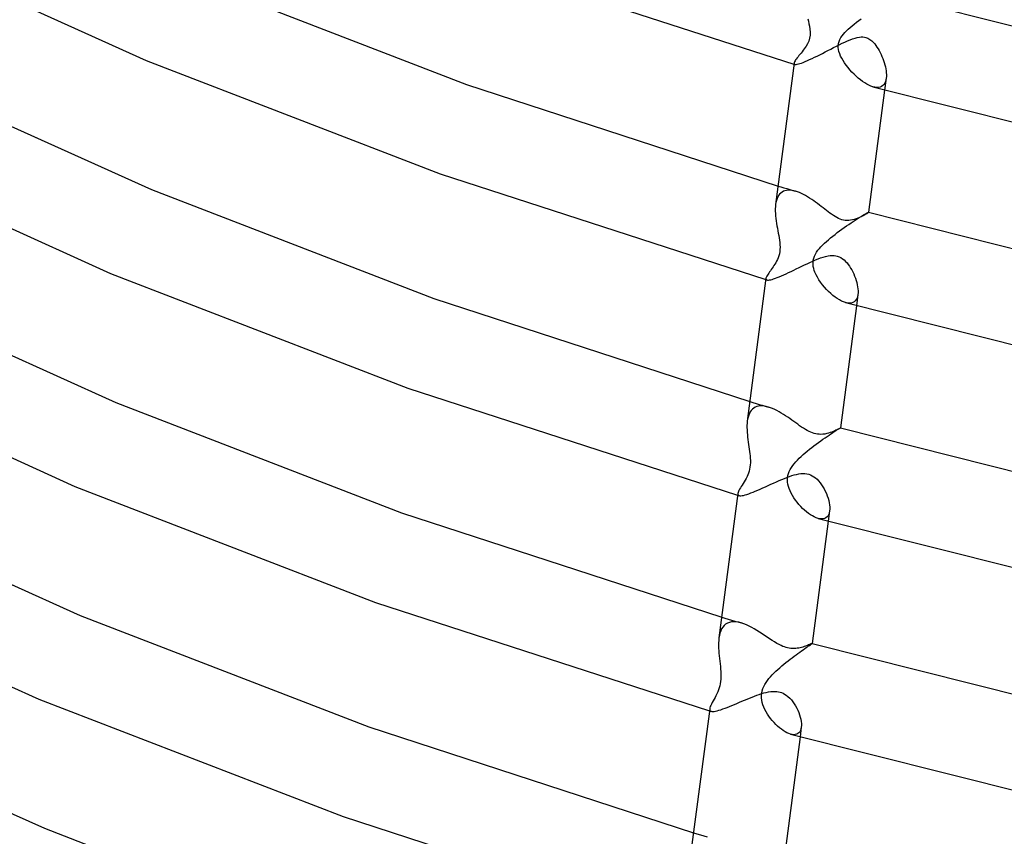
# Model space of a CAD drawing. Header units: millimetres. Extents: x -221 to 221, y -112 to 248.
# Tile 6 of 79: x -133 to -91, y -60 to -25. Entities that reach past the tile are written whole.
import ezdxf

# ---------------------------------------------------------------- set-up
doc = ezdxf.new("R2010")
doc.units = ezdxf.units.MM
doc.layers.add('HIDDEN', color=7, linetype='Continuous')
doc.layers.add('THICK', color=7, linetype='Continuous')

msp = doc.modelspace()

# ---------------------------------------------------------------- linework, layer by layer
at = {"layer": 'HIDDEN'}
for p, q in [((-97.883, -25.81), (-97.765, -25.754)), ((-97.765, -25.754), (-97.651, -25.703)), ((-97.651, -25.703), (-97.54, -25.657)), ((-97.54, -25.657), (-97.433, -25.617)), ((-97.433, -25.617), (-97.331, -25.584)), ((-97.331, -25.584), (-97.234, -25.558)), ((-97.234, -25.558), (-97.144, -25.542)), ((-97.144, -25.542), (-97.064, -25.535)), ((-97.064, -25.535), (-96.992, -25.536)), ((-96.992, -25.536), (-96.928, -25.544)), ((-96.928, -25.544), (-96.867, -25.558)), ((-96.867, -25.558), (-96.776, -25.593)), ((-96.776, -25.593), (-96.69, -25.643)), ((-96.69, -25.643), (-96.611, -25.705)), ((-96.611, -25.705), (-96.542, -25.773)), ((-98.73, -26.24), (-98.612, -26.18)), ((-98.612, -26.18), (-98.492, -26.118)), ((-98.492, -26.118), (-98.371, -26.056)), ((-98.371, -26.056), (-98.249, -25.993)), ((-98.249, -25.993), (-98.126, -25.931)), ((-98.126, -25.931), (-98.004, -25.869)), ((-98.004, -25.869), (-97.883, -25.81)), ((-96.542, -25.773), (-96.484, -25.839)), ((-96.484, -25.839), (-96.435, -25.902)), ((-96.435, -25.902), (-96.388, -25.97)), ((-96.388, -25.97), (-96.342, -26.043)), ((-96.342, -26.043), (-96.297, -26.12)), ((-96.297, -26.12), (-96.254, -26.2)), ((-99.55, -26.626), (-99.466, -26.592)), ((-99.466, -26.592), (-99.375, -26.553)), ((-99.375, -26.553), (-99.278, -26.509)), ((-99.278, -26.509), (-99.176, -26.461)), ((-99.176, -26.461), (-99.07, -26.41)), ((-99.07, -26.41), (-98.96, -26.356)), ((-98.96, -26.356), (-98.846, -26.299)), ((-98.846, -26.299), (-98.73, -26.24)), ((-96.254, -26.2), (-96.213, -26.284)), ((-96.213, -26.284), (-96.175, -26.371)), ((-96.175, -26.371), (-96.139, -26.46)), ((-96.139, -26.46), (-96.106, -26.55)), ((-96.106, -26.55), (-96.076, -26.64)), ((-99.949, -26.7), (-99.942, -26.702)), ((-99.943, -26.657), (-99.944, -26.67)), ((-99.944, -26.67), (-99.942, -26.681)), ((-99.942, -26.681), (-99.938, -26.691)), ((-99.942, -26.702), (-99.936, -26.704)), ((-99.938, -26.691), (-99.932, -26.7)), ((-99.936, -26.704), (-99.929, -26.706)), ((-99.932, -26.7), (-99.922, -26.707)), ((-99.929, -26.706), (-99.923, -26.708)), ((-99.923, -26.708), (-99.916, -26.71)), ((-99.922, -26.707), (-99.91, -26.712)), ((-99.916, -26.71), (-99.909, -26.712)), ((-99.91, -26.712), (-99.884, -26.716)), ((-99.884, -26.716), (-99.85, -26.715)), ((-99.85, -26.715), (-99.807, -26.709)), ((-99.807, -26.709), (-99.756, -26.697)), ((-99.756, -26.697), (-99.696, -26.679)), ((-99.696, -26.679), (-99.627, -26.656)), ((-99.627, -26.656), (-99.55, -26.626)), ((-96.076, -26.64), (-96.051, -26.73)), ((-96.051, -26.73), (-96.029, -26.818)), ((-96.029, -26.818), (-96.012, -26.905)), ((-96.012, -26.905), (-95.999, -26.99)), ((-95.999, -26.99), (-95.99, -27.073)), ((-95.994, -27.306), (-96.061, -27.819)), ((-96.029, -27.453), (-96.058, -27.518)), ((-96.008, -27.382), (-96.029, -27.453)), ((-95.994, -27.304), (-96.008, -27.382)), ((-95.987, -27.231), (-95.994, -27.304)), ((-95.99, -27.073), (-95.986, -27.154)), ((-95.986, -27.154), (-95.987, -27.231)), ((-96.478, -27.697), (-96.565, -27.677)), ((-96.397, -27.705), (-96.478, -27.697)), ((-96.322, -27.701), (-96.397, -27.705)), ((-96.253, -27.686), (-96.322, -27.701)), ((-96.193, -27.659), (-96.253, -27.686)), ((-96.14, -27.621), (-96.193, -27.659)), ((-96.095, -27.574), (-96.14, -27.621)), ((-96.058, -27.518), (-96.095, -27.574)), ((-100.633, -31.933), (-100.508, -31.97)), ((-100.508, -31.97), (-100.382, -32.008)), ((-100.382, -32.008), (-100.257, -32.045)), ((-100.257, -32.045), (-100.131, -32.082)), ((-100.131, -32.082), (-100.006, -32.119)), ((-100.677, -32.475), (-100.702, -32.552)), ((-100.645, -32.404), (-100.677, -32.475)), ((-100.608, -32.339), (-100.645, -32.404)), ((-100.565, -32.283), (-100.608, -32.339)), ((-100.516, -32.233), (-100.565, -32.283)), ((-100.462, -32.192), (-100.516, -32.233)), ((-100.402, -32.159), (-100.462, -32.192)), ((-100.337, -32.135), (-100.402, -32.159)), ((-100.269, -32.119), (-100.337, -32.135)), ((-100.196, -32.112), (-100.269, -32.119)), ((-100.121, -32.112), (-100.196, -32.112)), ((-100.043, -32.12), (-100.121, -32.112)), ((-99.962, -32.135), (-100.043, -32.12)), ((-100.006, -32.119), (-99.881, -32.156)), ((-99.88, -32.156), (-99.962, -32.135)), ((-99.796, -32.184), (-99.88, -32.156)), ((-99.711, -32.217), (-99.796, -32.184)), ((-99.625, -32.256), (-99.711, -32.217)), ((-99.538, -32.299), (-99.625, -32.256)), ((-99.451, -32.346), (-99.538, -32.299)), ((-99.364, -32.397), (-99.451, -32.346)), ((-99.277, -32.451), (-99.364, -32.397)), ((-99.19, -32.509), (-99.277, -32.451)), ((-99.105, -32.568), (-99.19, -32.509)), ((-100.722, -32.635), (-100.736, -32.723)), ((-100.702, -32.552), (-100.722, -32.635)), ((-99.021, -32.628), (-99.105, -32.568)), ((-98.938, -32.689), (-99.021, -32.628)), ((-98.857, -32.75), (-98.938, -32.689)), ((-98.778, -32.811), (-98.857, -32.75)), ((-98.701, -32.871), (-98.778, -32.811)), ((-98.625, -32.93), (-98.701, -32.871)), ((-98.552, -32.987), (-98.625, -32.93)), ((-98.48, -33.041), (-98.552, -32.987)), ((-98.408, -33.095), (-98.48, -33.041)), ((-98.335, -33.147), (-98.408, -33.095)), ((-98.261, -33.197), (-98.335, -33.147)), ((-98.187, -33.244), (-98.261, -33.197)), ((-98.113, -33.287), (-98.187, -33.244)), ((-98.038, -33.324), (-98.113, -33.287)), ((-97.964, -33.355), (-98.038, -33.324)), ((-97.89, -33.38), (-97.964, -33.355)), ((-97.361, -33.369), (-97.44, -33.389)), ((-97.285, -33.345), (-97.361, -33.369)), ((-97.211, -33.318), (-97.285, -33.345)), ((-97.141, -33.289), (-97.211, -33.318)), ((-97.075, -33.258), (-97.141, -33.289)), ((-97.013, -33.228), (-97.075, -33.258)), ((-96.956, -33.198), (-97.013, -33.228)), ((-96.905, -33.17), (-96.956, -33.198)), ((-96.86, -33.143), (-96.905, -33.17)), ((-96.821, -33.119), (-96.86, -33.143)), ((-96.79, -33.098), (-96.821, -33.119)), ((-96.767, -33.081), (-96.79, -33.098)), ((-96.752, -33.069), (-96.767, -33.081)), ((-96.747, -33.062), (-96.752, -33.069)), ((-96.748, -33.06), (-96.747, -33.061)), ((-96.747, -33.061), (-96.747, -33.061)), ((-96.747, -33.061), (-96.747, -33.061)), ((-96.747, -33.061), (-96.747, -33.061)), ((-96.747, -33.061), (-96.747, -33.062)), ((-96.747, -33.061), (-96.747, -33.062)), ((-96.747, -33.062), (-96.747, -33.062)), ((-97.823, -33.396), (-97.89, -33.38)), ((-97.753, -33.408), (-97.823, -33.396)), ((-97.679, -33.413), (-97.753, -33.408)), ((-97.602, -33.412), (-97.679, -33.413)), ((-97.521, -33.404), (-97.602, -33.412)), ((-97.44, -33.389), (-97.521, -33.404)), ((-99.031, -35.107), (-98.917, -35.061)), ((-98.917, -35.061), (-98.805, -35.019)), ((-98.805, -35.019), (-98.697, -34.982)), ((-98.697, -34.982), (-98.592, -34.952)), ((-98.592, -34.952), (-98.49, -34.929)), ((-98.49, -34.929), (-98.395, -34.915)), ((-98.395, -34.915), (-98.308, -34.91)), ((-98.308, -34.91), (-98.23, -34.913)), ((-98.23, -34.913), (-98.159, -34.922)), ((-98.159, -34.922), (-98.094, -34.937)), ((-98.094, -34.937), (-98.014, -34.966)), ((-98.014, -34.966), (-97.938, -35.004)), ((-97.938, -35.004), (-97.866, -35.052)), ((-97.866, -35.052), (-97.798, -35.107)), ((-99.849, -35.489), (-99.734, -35.434)), ((-99.734, -35.434), (-99.618, -35.377)), ((-99.618, -35.377), (-99.501, -35.321)), ((-99.501, -35.321), (-99.383, -35.266)), ((-99.383, -35.266), (-99.265, -35.211)), ((-99.265, -35.211), (-99.147, -35.158)), ((-99.147, -35.158), (-99.031, -35.107)), ((-97.798, -35.107), (-97.734, -35.169)), ((-97.734, -35.169), (-97.675, -35.235)), ((-97.675, -35.235), (-97.62, -35.305)), ((-97.62, -35.305), (-97.569, -35.377)), ((-97.569, -35.377), (-97.52, -35.454)), ((-97.52, -35.454), (-97.474, -35.535)), ((-101.151, -35.893), (-101.152, -35.91)), ((-100.823, -35.917), (-100.748, -35.891)), ((-100.748, -35.891), (-100.667, -35.86)), ((-100.667, -35.86), (-100.579, -35.825)), ((-100.579, -35.825), (-100.486, -35.785)), ((-100.486, -35.785), (-100.388, -35.742)), ((-100.388, -35.742), (-100.286, -35.696)), ((-100.286, -35.696), (-100.181, -35.647)), ((-100.181, -35.647), (-100.073, -35.596)), ((-100.073, -35.596), (-99.962, -35.543)), ((-99.962, -35.543), (-99.849, -35.489)), ((-97.474, -35.535), (-97.429, -35.619)), ((-97.429, -35.619), (-97.388, -35.707)), ((-97.388, -35.707), (-97.35, -35.797)), ((-97.35, -35.797), (-97.315, -35.889)), ((-97.315, -35.889), (-97.284, -35.982)), ((-101.158, -35.95), (-101.15, -35.952)), ((-101.152, -35.91), (-101.15, -35.925)), ((-101.15, -35.925), (-101.145, -35.938)), ((-101.15, -35.952), (-101.142, -35.954)), ((-101.145, -35.938), (-101.136, -35.949)), ((-101.142, -35.954), (-101.133, -35.957)), ((-101.136, -35.949), (-101.124, -35.958)), ((-101.133, -35.957), (-101.125, -35.959)), ((-101.125, -35.959), (-101.117, -35.962)), ((-101.124, -35.958), (-101.108, -35.964)), ((-101.117, -35.962), (-101.108, -35.964)), ((-101.108, -35.964), (-101.08, -35.969)), ((-101.08, -35.969), (-101.044, -35.969)), ((-101.044, -35.969), (-101.001, -35.964)), ((-101.001, -35.964), (-100.949, -35.953)), ((-100.949, -35.953), (-100.89, -35.938)), ((-100.89, -35.938), (-100.823, -35.917)), ((-97.284, -35.982), (-97.257, -36.075)), ((-97.257, -36.075), (-97.235, -36.168)), ((-97.235, -36.168), (-97.219, -36.258)), ((-97.219, -36.258), (-97.207, -36.347)), ((-97.246, -36.742), (-97.278, -36.806)), ((-97.208, -36.591), (-97.271, -37.069)), ((-97.223, -36.67), (-97.246, -36.742)), ((-97.208, -36.59), (-97.223, -36.67)), ((-97.202, -36.513), (-97.208, -36.59)), ((-97.207, -36.347), (-97.201, -36.432)), ((-97.201, -36.432), (-97.202, -36.513)), ((-97.654, -36.956), (-97.741, -36.936)), ((-97.571, -36.962), (-97.654, -36.956)), ((-97.496, -36.956), (-97.571, -36.962)), ((-97.429, -36.936), (-97.496, -36.956)), ((-97.37, -36.904), (-97.429, -36.936)), ((-97.32, -36.86), (-97.37, -36.904)), ((-97.278, -36.806), (-97.32, -36.86)), ((-101.842, -41.182), (-101.71, -41.222)), ((-101.71, -41.222), (-101.577, -41.261)), ((-101.577, -41.261), (-101.445, -41.3)), ((-101.469, -41.381), (-101.543, -41.399)), ((-101.392, -41.371), (-101.469, -41.381)), ((-101.445, -41.3), (-101.312, -41.34)), ((-101.31, -41.371), (-101.392, -41.371)), ((-101.312, -41.34), (-101.18, -41.379)), ((-101.224, -41.379), (-101.31, -41.371)), ((-101.136, -41.395), (-101.224, -41.379)), ((-101.18, -41.379), (-101.048, -41.418)), ((-101.045, -41.418), (-101.136, -41.395)), ((-101.892, -41.765), (-101.918, -41.846)), ((-101.861, -41.691), (-101.892, -41.765)), ((-101.823, -41.623), (-101.861, -41.691)), ((-101.78, -41.562), (-101.823, -41.623)), ((-101.729, -41.508), (-101.78, -41.562)), ((-101.673, -41.463), (-101.729, -41.508)), ((-101.611, -41.427), (-101.673, -41.463)), ((-101.543, -41.399), (-101.611, -41.427)), ((-100.956, -41.448), (-101.045, -41.418)), ((-100.865, -41.484), (-100.956, -41.448)), ((-100.772, -41.525), (-100.865, -41.484)), ((-100.679, -41.571), (-100.772, -41.525)), ((-100.586, -41.621), (-100.679, -41.571)), ((-100.493, -41.675), (-100.586, -41.621)), ((-100.4, -41.732), (-100.493, -41.675)), ((-100.309, -41.792), (-100.4, -41.732)), ((-100.218, -41.853), (-100.309, -41.792)), ((-101.938, -41.931), (-101.952, -42.022)), ((-101.918, -41.846), (-101.938, -41.931)), ((-100.129, -41.914), (-100.218, -41.853)), ((-100.042, -41.976), (-100.129, -41.914)), ((-99.955, -42.038), (-100.042, -41.976)), ((-99.871, -42.099), (-99.955, -42.038)), ((-99.788, -42.158), (-99.871, -42.099)), ((-99.706, -42.217), (-99.788, -42.158)), ((-99.623, -42.274), (-99.706, -42.217)), ((-99.541, -42.328), (-99.623, -42.274)), ((-99.459, -42.379), (-99.541, -42.328)), ((-99.377, -42.426), (-99.459, -42.379)), ((-99.299, -42.467), (-99.377, -42.426)), ((-99.226, -42.5), (-99.299, -42.467)), ((-99.156, -42.528), (-99.226, -42.5)), ((-99.089, -42.549), (-99.156, -42.528)), ((-99.019, -42.567), (-99.089, -42.549)), ((-98.947, -42.58), (-99.019, -42.567)), ((-98.87, -42.587), (-98.947, -42.58)), ((-98.791, -42.589), (-98.87, -42.587)), ((-98.708, -42.584), (-98.791, -42.589)), ((-98.626, -42.573), (-98.708, -42.584)), ((-98.547, -42.557), (-98.626, -42.573)), ((-98.471, -42.537), (-98.547, -42.557)), ((-98.398, -42.514), (-98.471, -42.537)), ((-98.328, -42.49), (-98.398, -42.514)), ((-98.263, -42.464), (-98.328, -42.49)), ((-98.203, -42.438), (-98.263, -42.464)), ((-98.149, -42.414), (-98.203, -42.438)), ((-98.1, -42.39), (-98.149, -42.414)), ((-98.058, -42.369), (-98.1, -42.39)), ((-98.023, -42.35), (-98.058, -42.369)), ((-97.995, -42.334), (-98.023, -42.35)), ((-97.974, -42.322), (-97.995, -42.334)), ((-97.961, -42.314), (-97.974, -42.322)), ((-97.956, -42.31), (-97.961, -42.314)), ((-97.956, -42.31), (-97.956, -42.31)), ((-97.956, -42.31), (-97.956, -42.31)), ((-97.956, -42.31), (-97.956, -42.31)), ((-97.956, -42.31), (-97.956, -42.31)), ((-97.956, -42.31), (-97.956, -42.31)), ((-97.956, -42.31), (-97.956, -42.31)), ((-100.037, -44.358), (-99.935, -44.328)), ((-99.935, -44.328), (-99.838, -44.304)), ((-99.838, -44.304), (-99.743, -44.285)), ((-99.743, -44.285), (-99.652, -44.273)), ((-99.652, -44.273), (-99.564, -44.268)), ((-99.564, -44.268), (-99.479, -44.271)), ((-99.479, -44.271), (-99.397, -44.281)), ((-99.397, -44.281), (-99.318, -44.299)), ((-99.318, -44.299), (-99.241, -44.326)), ((-99.241, -44.326), (-99.167, -44.361)), ((-101.057, -44.782), (-100.941, -44.729)), ((-100.941, -44.729), (-100.824, -44.676)), ((-100.824, -44.676), (-100.706, -44.624)), ((-100.706, -44.624), (-100.589, -44.573)), ((-100.589, -44.573), (-100.474, -44.523)), ((-100.474, -44.523), (-100.361, -44.477)), ((-100.361, -44.477), (-100.25, -44.433)), ((-100.25, -44.433), (-100.142, -44.394)), ((-100.142, -44.394), (-100.037, -44.358)), ((-99.167, -44.361), (-99.095, -44.405)), ((-99.095, -44.405), (-99.025, -44.457)), ((-99.025, -44.457), (-98.957, -44.517)), ((-98.957, -44.517), (-98.891, -44.587)), ((-98.891, -44.587), (-98.826, -44.664)), ((-98.826, -44.664), (-98.765, -44.748)), ((-98.765, -44.748), (-98.708, -44.837)), ((-102.368, -45.199), (-102.357, -45.202)), ((-102.358, -45.127), (-102.36, -45.149)), ((-102.36, -45.149), (-102.357, -45.168)), ((-102.357, -45.168), (-102.351, -45.184)), ((-102.351, -45.184), (-102.34, -45.198)), ((-102.34, -45.198), (-102.326, -45.209)), ((-102.12, -45.205), (-102.051, -45.188)), ((-102.051, -45.188), (-101.975, -45.165)), ((-101.975, -45.165), (-101.892, -45.136)), ((-101.892, -45.136), (-101.803, -45.103)), ((-101.803, -45.103), (-101.707, -45.066)), ((-101.707, -45.066), (-101.608, -45.025)), ((-101.608, -45.025), (-101.504, -44.981)), ((-101.504, -44.981), (-101.396, -44.934)), ((-101.396, -44.934), (-101.285, -44.885)), ((-101.285, -44.885), (-101.172, -44.834)), ((-101.172, -44.834), (-101.057, -44.782)), ((-98.708, -44.837), (-98.655, -44.93)), ((-98.655, -44.93), (-98.606, -45.027)), ((-98.606, -45.027), (-98.561, -45.127)), ((-98.561, -45.127), (-98.522, -45.228)), ((-102.357, -45.202), (-102.347, -45.205)), ((-102.347, -45.205), (-102.337, -45.208)), ((-102.337, -45.208), (-102.326, -45.211)), ((-102.326, -45.209), (-102.307, -45.217)), ((-102.326, -45.211), (-102.316, -45.214)), ((-102.316, -45.214), (-102.306, -45.217)), ((-102.307, -45.217), (-102.273, -45.223)), ((-102.273, -45.223), (-102.231, -45.223)), ((-102.231, -45.223), (-102.179, -45.217)), ((-102.179, -45.217), (-102.12, -45.205)), ((-98.522, -45.228), (-98.488, -45.328)), ((-98.488, -45.328), (-98.461, -45.427)), ((-98.461, -45.427), (-98.439, -45.524)), ((-98.439, -45.524), (-98.425, -45.618)), ((-98.425, -45.618), (-98.417, -45.707)), ((-98.459, -46.017), (-98.49, -46.078)), ((-98.422, -45.874), (-98.48, -46.318)), ((-98.436, -45.949), (-98.459, -46.017)), ((-98.422, -45.873), (-98.436, -45.949)), ((-98.416, -45.793), (-98.422, -45.873)), ((-98.417, -45.707), (-98.416, -45.793)), ((-98.84, -46.212), (-98.919, -46.195)), ((-98.765, -46.219), (-98.84, -46.212)), ((-98.696, -46.214), (-98.765, -46.219)), ((-98.633, -46.197), (-98.696, -46.214)), ((-98.577, -46.168), (-98.633, -46.197)), ((-98.529, -46.128), (-98.577, -46.168)), ((-98.49, -46.078), (-98.529, -46.128)), ((-103.052, -50.431), (-102.912, -50.473)), ((-102.912, -50.473), (-102.772, -50.515)), ((-102.807, -50.688), (-102.882, -50.733)), ((-102.723, -50.656), (-102.807, -50.688)), ((-102.772, -50.515), (-102.632, -50.556)), ((-102.632, -50.636), (-102.723, -50.656)), ((-102.632, -50.556), (-102.492, -50.598)), ((-102.534, -50.629), (-102.632, -50.636)), ((-102.43, -50.635), (-102.534, -50.629)), ((-102.492, -50.598), (-102.353, -50.639)), ((-102.322, -50.652), (-102.43, -50.635)), ((-102.353, -50.639), (-102.213, -50.68)), ((-102.21, -50.681), (-102.322, -50.652)), ((-102.102, -50.717), (-102.21, -50.681)), ((-103.094, -51.021), (-103.126, -51.115)), ((-103.054, -50.935), (-103.094, -51.021)), ((-103.005, -50.857), (-103.054, -50.935)), ((-102.948, -50.79), (-103.005, -50.857)), ((-102.882, -50.733), (-102.948, -50.79)), ((-101.991, -50.762), (-102.102, -50.717)), ((-101.878, -50.813), (-101.991, -50.762)), ((-101.765, -50.871), (-101.878, -50.813)), ((-101.652, -50.935), (-101.765, -50.871)), ((-101.54, -51.002), (-101.652, -50.935)), ((-101.429, -51.071), (-101.54, -51.002)), ((-101.318, -51.143), (-101.429, -51.071)), ((-103.151, -51.215), (-103.168, -51.322)), ((-103.126, -51.115), (-103.151, -51.215)), ((-101.209, -51.216), (-101.318, -51.143)), ((-101.101, -51.289), (-101.209, -51.216)), ((-100.994, -51.36), (-101.101, -51.289)), ((-100.888, -51.43), (-100.994, -51.36)), ((-100.784, -51.496), (-100.888, -51.43)), ((-100.681, -51.557), (-100.784, -51.496)), ((-100.586, -51.609), (-100.681, -51.557)), ((-100.5, -51.651), (-100.586, -51.609)), ((-100.423, -51.684), (-100.5, -51.651)), ((-100.354, -51.71), (-100.423, -51.684)), ((-100.289, -51.731), (-100.354, -51.71)), ((-100.223, -51.748), (-100.289, -51.731)), ((-100.155, -51.761), (-100.223, -51.748)), ((-100.086, -51.77), (-100.155, -51.761)), ((-100.016, -51.775), (-100.086, -51.77)), ((-99.945, -51.776), (-100.016, -51.775)), ((-99.875, -51.772), (-99.945, -51.776)), ((-99.808, -51.765), (-99.875, -51.772)), ((-99.743, -51.755), (-99.808, -51.765)), ((-99.681, -51.742), (-99.743, -51.755)), ((-99.621, -51.728), (-99.681, -51.742)), ((-99.564, -51.712), (-99.621, -51.728)), ((-99.51, -51.695), (-99.564, -51.712)), ((-99.459, -51.678), (-99.51, -51.695)), ((-99.41, -51.66), (-99.459, -51.678)), ((-99.365, -51.643), (-99.41, -51.66)), ((-99.323, -51.626), (-99.365, -51.643)), ((-99.285, -51.61), (-99.323, -51.626)), ((-99.252, -51.596), (-99.285, -51.61)), ((-99.224, -51.583), (-99.252, -51.596)), ((-99.2, -51.573), (-99.224, -51.583)), ((-99.183, -51.565), (-99.2, -51.573)), ((-99.171, -51.561), (-99.183, -51.565)), ((-99.166, -51.56), (-99.171, -51.561)), ((-99.165, -51.56), (-99.166, -51.56)), ((-99.166, -51.56), (-99.166, -51.56)), ((-99.165, -51.56), (-99.165, -51.56)), ((-99.165, -51.56), (-99.165, -51.56)), ((-99.165, -51.56), (-99.165, -51.56)), ((-99.165, -51.56), (-99.165, -51.56)), ((-101.141, -53.658), (-101.044, -53.639)), ((-101.044, -53.639), (-100.95, -53.624)), ((-100.95, -53.624), (-100.857, -53.616)), ((-100.857, -53.616), (-100.77, -53.615)), ((-100.77, -53.615), (-100.688, -53.621)), ((-100.688, -53.621), (-100.612, -53.632)), ((-100.612, -53.632), (-100.54, -53.65)), ((-102.291, -54.085), (-102.182, -54.038)), ((-102.182, -54.038), (-102.072, -53.992)), ((-102.072, -53.992), (-101.964, -53.946)), ((-101.964, -53.946), (-101.856, -53.902)), ((-101.856, -53.902), (-101.749, -53.859)), ((-101.749, -53.859), (-101.644, -53.818)), ((-101.644, -53.818), (-101.541, -53.78)), ((-101.541, -53.78), (-101.439, -53.745)), ((-101.439, -53.745), (-101.339, -53.712)), ((-101.339, -53.712), (-101.239, -53.683)), ((-101.239, -53.683), (-101.141, -53.658)), ((-100.54, -53.65), (-100.479, -53.67)), ((-100.479, -53.67), (-100.416, -53.696)), ((-100.416, -53.696), (-100.35, -53.731)), ((-100.35, -53.731), (-100.28, -53.776)), ((-100.28, -53.776), (-100.207, -53.833)), ((-100.207, -53.833), (-100.133, -53.902)), ((-100.133, -53.902), (-100.063, -53.978)), ((-100.063, -53.978), (-99.997, -54.06)), ((-99.997, -54.06), (-99.936, -54.147)), ((-103.577, -54.448), (-103.564, -54.452)), ((-103.565, -54.36), (-103.567, -54.387)), ((-103.567, -54.387), (-103.564, -54.41)), ((-103.564, -54.41), (-103.556, -54.43)), ((-103.564, -54.452), (-103.552, -54.455)), ((-103.556, -54.43), (-103.544, -54.447)), ((-103.552, -54.455), (-103.539, -54.459)), ((-103.544, -54.447), (-103.526, -54.46)), ((-103.539, -54.459), (-103.527, -54.463)), ((-103.527, -54.463), (-103.515, -54.466)), ((-103.526, -54.46), (-103.503, -54.47)), ((-103.515, -54.466), (-103.502, -54.47)), ((-103.503, -54.47), (-103.467, -54.477)), ((-103.467, -54.477), (-103.423, -54.478)), ((-103.423, -54.478), (-103.371, -54.473)), ((-103.371, -54.473), (-103.311, -54.463)), ((-103.311, -54.463), (-103.243, -54.447)), ((-103.243, -54.447), (-103.168, -54.426)), ((-103.168, -54.426), (-103.087, -54.401)), ((-103.087, -54.401), (-103, -54.371)), ((-103, -54.371), (-102.909, -54.338)), ((-102.909, -54.338), (-102.813, -54.301)), ((-102.813, -54.301), (-102.714, -54.262)), ((-102.714, -54.262), (-102.611, -54.22)), ((-102.611, -54.22), (-102.506, -54.176)), ((-102.506, -54.176), (-102.399, -54.131)), ((-102.399, -54.131), (-102.291, -54.085)), ((-99.936, -54.147), (-99.881, -54.237)), ((-99.881, -54.237), (-99.83, -54.33)), ((-99.83, -54.33), (-99.784, -54.425)), ((-99.784, -54.425), (-99.743, -54.522)), ((-99.743, -54.522), (-99.708, -54.619)), ((-99.708, -54.619), (-99.679, -54.716)), ((-99.679, -54.716), (-99.657, -54.811)), ((-99.657, -54.811), (-99.64, -54.903)), ((-99.64, -54.903), (-99.631, -54.992)), ((-99.67, -55.291), (-99.7, -55.347)), ((-99.635, -55.156), (-99.689, -55.568)), ((-99.649, -55.226), (-99.67, -55.291)), ((-99.635, -55.154), (-99.649, -55.226)), ((-99.629, -55.076), (-99.635, -55.154)), ((-99.631, -54.992), (-99.629, -55.076)), ((-100.025, -55.469), (-100.098, -55.453)), ((-99.957, -55.475), (-100.025, -55.469)), ((-99.892, -55.471), (-99.957, -55.475)), ((-99.834, -55.456), (-99.892, -55.471)), ((-99.782, -55.43), (-99.834, -55.456)), ((-99.737, -55.393), (-99.782, -55.43)), ((-99.7, -55.347), (-99.737, -55.393)), ((-104.261, -59.681), (-104.114, -59.725)), ((-104.114, -59.725), (-103.966, -59.768)), ((-103.966, -59.768), (-103.819, -59.812)), ((-103.819, -59.812), (-103.671, -59.856))]:
    msp.add_line(p, q, dxfattribs=at)
at = {"layer": 'THICK'}
for p, q in [((-139.257, -21.334), (-127.739, -26.552)), ((-113.752, -22.223), (-99.949, -26.7)), ((-125.989, -22.949), (-114.002, -27.573)), ((-95.541, -23.81), (-79.042, -27.965)), ((-99.356, -24.754), (-99.331, -24.862)), ((-99.331, -24.862), (-99.309, -24.967)), ((-97.364, -24.985), (-97.268, -24.909)), ((-97.268, -24.909), (-97.17, -24.834)), ((-97.17, -24.834), (-97.07, -24.759)), ((-99.309, -24.967), (-99.288, -25.075)), ((-99.288, -25.075), (-99.27, -25.197)), ((-99.27, -25.197), (-99.26, -25.329)), ((-99.26, -25.329), (-99.262, -25.462)), ((-97.761, -25.348), (-97.694, -25.277)), ((-97.694, -25.277), (-97.62, -25.206)), ((-97.62, -25.206), (-97.54, -25.133)), ((-97.54, -25.133), (-97.454, -25.06)), ((-97.454, -25.06), (-97.364, -24.985)), ((-99.319, -25.715), (-99.369, -25.827)), ((-99.282, -25.593), (-99.319, -25.715)), ((-99.262, -25.462), (-99.282, -25.593)), ((-98.036, -25.814), (-98.012, -25.729)), ((-98.012, -25.729), (-97.977, -25.647)), ((-97.977, -25.647), (-97.933, -25.567)), ((-97.933, -25.567), (-97.881, -25.491)), ((-97.881, -25.491), (-97.823, -25.418)), ((-97.823, -25.418), (-97.761, -25.348)), ((-99.599, -26.169), (-99.645, -26.226)), ((-99.553, -26.11), (-99.599, -26.169)), ((-99.509, -26.051), (-99.553, -26.11)), ((-99.467, -25.99), (-99.509, -26.051)), ((-99.426, -25.929), (-99.467, -25.99)), ((-99.369, -25.827), (-99.426, -25.929)), ((-98.049, -25.985), (-98.048, -25.899)), ((-98.039, -26.07), (-98.049, -25.985)), ((-98.048, -25.899), (-98.036, -25.814)), ((-98.02, -26.159), (-98.039, -26.07)), ((-97.989, -26.254), (-98.02, -26.159)), ((-127.739, -26.552), (-115.136, -31.416)), ((-99.923, -26.599), (-99.937, -26.63)), ((-99.904, -26.564), (-99.923, -26.599)), ((-99.879, -26.525), (-99.904, -26.564)), ((-99.849, -26.483), (-99.879, -26.525)), ((-99.815, -26.437), (-99.849, -26.483)), ((-99.776, -26.388), (-99.815, -26.437)), ((-99.735, -26.336), (-99.776, -26.388)), ((-99.69, -26.282), (-99.735, -26.336)), ((-99.645, -26.226), (-99.69, -26.282)), ((-97.947, -26.356), (-97.989, -26.254)), ((-97.899, -26.452), (-97.947, -26.356)), ((-97.842, -26.551), (-97.899, -26.452)), ((-97.779, -26.651), (-97.842, -26.551)), ((-99.943, -26.657), (-100.736, -32.723)), ((-99.937, -26.63), (-99.943, -26.657)), ((-97.708, -26.751), (-97.779, -26.651)), ((-97.631, -26.852), (-97.708, -26.751)), ((-97.548, -26.951), (-97.631, -26.852)), ((-97.462, -27.048), (-97.548, -26.951)), ((-138.608, -27.087), (-127.518, -32.084)), ((-97.373, -27.14), (-97.462, -27.048)), ((-97.282, -27.226), (-97.373, -27.14)), ((-97.19, -27.308), (-97.282, -27.226)), ((-97.098, -27.383), (-97.19, -27.308)), ((-97.006, -27.451), (-97.098, -27.383)), ((-96.915, -27.512), (-97.006, -27.451)), ((-114.002, -27.573), (-100.633, -31.933)), ((-96.825, -27.566), (-96.915, -27.512)), ((-96.736, -27.612), (-96.825, -27.566)), ((-96.061, -27.819), (-96.747, -33.061)), ((-96.649, -27.649), (-96.736, -27.612)), ((-96.565, -27.677), (-96.649, -27.649)), ((-96.563, -27.678), (-79.848, -31.883)), ((-140.926, -30.406), (-129.272, -35.686)), ((-115.136, -31.416), (-101.158, -35.95)), ((-127.518, -32.084), (-115.396, -36.762)), ((-100.746, -32.815), (-100.75, -32.911)), ((-100.75, -32.911), (-100.75, -33.011)), ((-100.736, -32.723), (-100.746, -32.815)), ((-100.75, -33.011), (-100.746, -33.113)), ((-100.746, -33.113), (-100.738, -33.217)), ((-100.738, -33.217), (-100.727, -33.322)), ((-100.727, -33.322), (-100.713, -33.428)), ((-97.318, -33.392), (-97.232, -33.337)), ((-97.232, -33.337), (-97.15, -33.285)), ((-97.15, -33.285), (-97.074, -33.238)), ((-97.074, -33.238), (-97.004, -33.196)), ((-97.004, -33.196), (-96.941, -33.158)), ((-96.941, -33.158), (-96.886, -33.127)), ((-96.886, -33.127), (-96.84, -33.102)), ((-96.84, -33.102), (-96.803, -33.082)), ((-96.803, -33.082), (-96.775, -33.069)), ((-96.775, -33.069), (-96.757, -33.062)), ((-96.757, -33.062), (-96.748, -33.06)), ((-96.748, -33.06), (-80.041, -37.269)), ((-100.713, -33.428), (-100.697, -33.534)), ((-100.697, -33.534), (-100.679, -33.639)), ((-100.679, -33.639), (-100.661, -33.745)), ((-100.661, -33.745), (-100.641, -33.85)), ((-97.99, -33.856), (-97.891, -33.784)), ((-97.891, -33.784), (-97.792, -33.713)), ((-97.792, -33.713), (-97.693, -33.644)), ((-97.693, -33.644), (-97.596, -33.577)), ((-97.596, -33.577), (-97.501, -33.513)), ((-97.501, -33.513), (-97.408, -33.451)), ((-97.408, -33.451), (-97.318, -33.392)), ((-100.641, -33.85), (-100.622, -33.955)), ((-100.622, -33.955), (-100.603, -34.059)), ((-100.603, -34.059), (-100.586, -34.162)), ((-100.586, -34.162), (-100.571, -34.262)), ((-98.473, -34.237), (-98.381, -34.16)), ((-98.381, -34.16), (-98.286, -34.082)), ((-98.286, -34.082), (-98.188, -34.006)), ((-98.188, -34.006), (-98.09, -33.93)), ((-98.09, -33.93), (-97.99, -33.856)), ((-100.571, -34.262), (-100.559, -34.361)), ((-100.559, -34.361), (-100.551, -34.458)), ((-100.551, -34.458), (-100.548, -34.554)), ((-100.548, -34.554), (-100.551, -34.65)), ((-98.921, -34.692), (-98.86, -34.616)), ((-98.86, -34.616), (-98.794, -34.541)), ((-98.794, -34.541), (-98.722, -34.466)), ((-98.722, -34.466), (-98.644, -34.39)), ((-98.644, -34.39), (-98.561, -34.314)), ((-98.561, -34.314), (-98.473, -34.237)), ((-100.629, -35.008), (-100.663, -35.087)), ((-100.6, -34.925), (-100.629, -35.008)), ((-100.577, -34.837), (-100.6, -34.925)), ((-100.56, -34.745), (-100.577, -34.837)), ((-100.551, -34.65), (-100.56, -34.745)), ((-99.121, -35.112), (-99.1, -35.023)), ((-99.1, -35.023), (-99.067, -34.936)), ((-99.067, -34.936), (-99.026, -34.852)), ((-99.026, -34.852), (-98.977, -34.771)), ((-98.977, -34.771), (-98.921, -34.692)), ((-100.887, -35.458), (-100.926, -35.513)), ((-100.848, -35.401), (-100.887, -35.458)), ((-100.809, -35.343), (-100.848, -35.401)), ((-100.771, -35.283), (-100.809, -35.343)), ((-100.734, -35.222), (-100.771, -35.283)), ((-100.699, -35.16), (-100.734, -35.222)), ((-100.663, -35.087), (-100.699, -35.16)), ((-99.132, -35.202), (-99.121, -35.112)), ((-99.132, -35.292), (-99.132, -35.202)), ((-99.123, -35.381), (-99.132, -35.292)), ((-99.105, -35.468), (-99.123, -35.381)), ((-99.08, -35.553), (-99.105, -35.468)), ((-129.272, -35.686), (-116.52, -40.608)), ((-101.151, -35.893), (-101.952, -42.02)), ((-101.144, -35.864), (-101.151, -35.893)), ((-101.131, -35.831), (-101.144, -35.864)), ((-101.114, -35.794), (-101.131, -35.831)), ((-101.091, -35.754), (-101.114, -35.794)), ((-101.064, -35.711), (-101.091, -35.754)), ((-101.034, -35.666), (-101.064, -35.711)), ((-101, -35.617), (-101.034, -35.666)), ((-100.964, -35.566), (-101, -35.617)), ((-100.926, -35.513), (-100.964, -35.566)), ((-99.049, -35.636), (-99.08, -35.553)), ((-99.001, -35.742), (-99.049, -35.636)), ((-98.944, -35.85), (-99.001, -35.742)), ((-98.878, -35.957), (-98.944, -35.85)), ((-140.261, -36.167), (-129.048, -41.22)), ((-98.805, -36.064), (-98.878, -35.957)), ((-98.726, -36.17), (-98.805, -36.064)), ((-98.641, -36.273), (-98.726, -36.17)), ((-98.553, -36.371), (-98.641, -36.273)), ((-98.463, -36.463), (-98.553, -36.371)), ((-98.371, -36.549), (-98.463, -36.463)), ((-98.279, -36.628), (-98.371, -36.549)), ((-98.186, -36.7), (-98.279, -36.628)), ((-98.094, -36.765), (-98.186, -36.7)), ((-115.396, -36.762), (-101.842, -41.182)), ((-98.003, -36.821), (-98.094, -36.765)), ((-97.913, -36.869), (-98.003, -36.821)), ((-97.271, -37.069), (-97.956, -42.31)), ((-97.825, -36.908), (-97.913, -36.869)), ((-97.741, -36.936), (-97.825, -36.908)), ((-97.74, -36.937), (-80.822, -41.194)), ((-142.596, -39.478), (-130.806, -44.82)), ((-116.52, -40.608), (-102.368, -45.199)), ((-129.048, -41.22), (-116.792, -45.95)), ((-101.966, -42.205), (-101.967, -42.301)), ((-101.961, -42.112), (-101.966, -42.205)), ((-101.952, -42.022), (-101.961, -42.112)), ((-101.967, -42.301), (-101.965, -42.4)), ((-101.965, -42.4), (-101.959, -42.502)), ((-101.959, -42.502), (-101.951, -42.605)), ((-101.951, -42.605), (-101.94, -42.709)), ((-98.53, -42.675), (-98.445, -42.618)), ((-98.445, -42.618), (-98.365, -42.564)), ((-98.365, -42.564), (-98.291, -42.516)), ((-98.291, -42.516), (-98.223, -42.471)), ((-98.223, -42.471), (-98.161, -42.432)), ((-98.161, -42.432), (-98.107, -42.399)), ((-98.107, -42.399), (-98.061, -42.37)), ((-98.061, -42.37), (-98.023, -42.348)), ((-98.023, -42.348), (-97.994, -42.331)), ((-97.994, -42.331), (-97.973, -42.319)), ((-97.973, -42.319), (-97.961, -42.312)), ((-97.961, -42.312), (-97.956, -42.31)), ((-97.956, -42.31), (-81.044, -46.573)), ((-101.94, -42.709), (-101.927, -42.814)), ((-101.927, -42.814), (-101.913, -42.918)), ((-101.913, -42.918), (-101.898, -43.021)), ((-101.898, -43.021), (-101.883, -43.123)), ((-99.189, -43.154), (-99.092, -43.08)), ((-99.092, -43.08), (-98.995, -43.007)), ((-98.995, -43.007), (-98.898, -42.935)), ((-98.898, -42.935), (-98.802, -42.866)), ((-98.802, -42.866), (-98.709, -42.799)), ((-98.709, -42.799), (-98.618, -42.736)), ((-98.618, -42.736), (-98.53, -42.675)), ((-101.883, -43.123), (-101.869, -43.224)), ((-101.869, -43.224), (-101.855, -43.323)), ((-101.855, -43.323), (-101.843, -43.42)), ((-101.843, -43.42), (-101.833, -43.516)), ((-99.642, -43.536), (-99.557, -43.459)), ((-99.557, -43.459), (-99.469, -43.382)), ((-99.469, -43.382), (-99.377, -43.305)), ((-99.377, -43.305), (-99.284, -43.229)), ((-99.284, -43.229), (-99.189, -43.154)), ((-101.828, -43.901), (-101.839, -43.994)), ((-101.833, -43.516), (-101.826, -43.613)), ((-101.822, -43.807), (-101.828, -43.901)), ((-101.826, -43.613), (-101.822, -43.71)), ((-101.822, -43.71), (-101.822, -43.807)), ((-100.059, -44.007), (-100.003, -43.927)), ((-100.003, -43.927), (-99.941, -43.848)), ((-99.941, -43.848), (-99.873, -43.769)), ((-99.873, -43.769), (-99.8, -43.691)), ((-99.8, -43.691), (-99.723, -43.613)), ((-99.723, -43.613), (-99.642, -43.536)), ((-101.93, -44.322), (-101.961, -44.393)), ((-101.902, -44.247), (-101.93, -44.322)), ((-101.876, -44.167), (-101.902, -44.247)), ((-101.855, -44.083), (-101.876, -44.167)), ((-101.839, -43.994), (-101.855, -44.083)), ((-100.228, -44.448), (-100.213, -44.354)), ((-100.213, -44.354), (-100.187, -44.263)), ((-100.187, -44.263), (-100.152, -44.175)), ((-100.152, -44.175), (-100.109, -44.089)), ((-100.109, -44.089), (-100.059, -44.007)), ((-102.171, -44.764), (-102.211, -44.828)), ((-102.13, -44.698), (-102.171, -44.764)), ((-102.088, -44.628), (-102.13, -44.698)), ((-102.046, -44.556), (-102.088, -44.628)), ((-102.003, -44.478), (-102.046, -44.556)), ((-101.961, -44.393), (-102.003, -44.478)), ((-100.233, -44.542), (-100.228, -44.448)), ((-100.228, -44.637), (-100.233, -44.542)), ((-100.213, -44.731), (-100.228, -44.637)), ((-100.191, -44.823), (-100.213, -44.731)), ((-130.806, -44.82), (-117.905, -49.8)), ((-102.358, -45.128), (-103.168, -51.319)), ((-102.35, -45.089), (-102.358, -45.127)), ((-102.333, -45.046), (-102.35, -45.089)), ((-102.31, -44.997), (-102.333, -45.046)), ((-102.282, -44.945), (-102.31, -44.997)), ((-102.248, -44.888), (-102.282, -44.945)), ((-102.211, -44.828), (-102.248, -44.888)), ((-100.161, -44.913), (-100.191, -44.823)), ((-100.12, -45.013), (-100.161, -44.913)), ((-100.072, -45.113), (-100.12, -45.013)), ((-100.016, -45.212), (-100.072, -45.113)), ((-141.916, -45.246), (-130.579, -50.355)), ((-99.954, -45.311), (-100.016, -45.212)), ((-99.887, -45.408), (-99.954, -45.311)), ((-99.814, -45.503), (-99.887, -45.408)), ((-99.738, -45.595), (-99.814, -45.503)), ((-99.659, -45.682), (-99.738, -45.595)), ((-116.792, -45.95), (-103.052, -50.431)), ((-99.578, -45.765), (-99.659, -45.682)), ((-99.495, -45.842), (-99.578, -45.765)), ((-99.411, -45.914), (-99.495, -45.842)), ((-99.327, -45.979), (-99.411, -45.914)), ((-99.243, -46.038), (-99.327, -45.979)), ((-99.16, -46.089), (-99.243, -46.038)), ((-98.48, -46.318), (-99.165, -51.56)), ((-99.078, -46.133), (-99.16, -46.089)), ((-98.997, -46.168), (-99.078, -46.133)), ((-98.919, -46.195), (-98.997, -46.168)), ((-98.917, -46.195), (-81.796, -50.504)), ((-144.266, -48.549), (-132.341, -53.954)), ((-117.905, -49.8), (-103.577, -54.448)), ((-130.579, -50.355), (-118.189, -55.138)), ((-103.184, -51.534), (-103.185, -51.645)), ((-103.179, -51.426), (-103.184, -51.534)), ((-103.168, -51.322), (-103.179, -51.426)), ((-103.185, -51.645), (-103.182, -51.757)), ((-103.182, -51.757), (-103.175, -51.87)), ((-103.175, -51.87), (-103.167, -51.983)), ((-99.778, -51.986), (-99.7, -51.93)), ((-99.7, -51.93), (-99.625, -51.877)), ((-99.625, -51.877), (-99.555, -51.827)), ((-99.555, -51.827), (-99.489, -51.782)), ((-99.489, -51.782), (-99.428, -51.74)), ((-99.428, -51.74), (-99.373, -51.703)), ((-99.373, -51.703), (-99.324, -51.669)), ((-99.324, -51.669), (-99.282, -51.641)), ((-99.282, -51.641), (-99.246, -51.617)), ((-99.246, -51.617), (-99.216, -51.597)), ((-99.216, -51.597), (-99.194, -51.582)), ((-99.194, -51.582), (-99.178, -51.571)), ((-99.178, -51.571), (-99.169, -51.564)), ((-99.169, -51.564), (-99.165, -51.56)), ((-99.166, -51.56), (-82.049, -55.877)), ((-103.167, -51.983), (-103.156, -52.096)), ((-103.156, -52.096), (-103.144, -52.208)), ((-103.144, -52.208), (-103.131, -52.32)), ((-103.131, -52.32), (-103.119, -52.432)), ((-100.382, -52.449), (-100.293, -52.377)), ((-100.293, -52.377), (-100.204, -52.306)), ((-100.204, -52.306), (-100.116, -52.237)), ((-100.116, -52.237), (-100.029, -52.171)), ((-100.029, -52.171), (-99.943, -52.107)), ((-99.943, -52.107), (-99.859, -52.045)), ((-99.859, -52.045), (-99.778, -51.986)), ((-103.119, -52.432), (-103.107, -52.544)), ((-103.107, -52.544), (-103.097, -52.656)), ((-103.097, -52.656), (-103.089, -52.766)), ((-103.089, -52.766), (-103.084, -52.875)), ((-100.808, -52.831), (-100.728, -52.753)), ((-100.728, -52.753), (-100.645, -52.676)), ((-100.645, -52.676), (-100.559, -52.599)), ((-100.559, -52.599), (-100.471, -52.523)), ((-100.471, -52.523), (-100.382, -52.449)), ((-103.098, -53.189), (-103.113, -53.287)), ((-103.088, -53.087), (-103.098, -53.189)), ((-103.084, -52.982), (-103.088, -53.087)), ((-103.084, -52.875), (-103.084, -52.982)), ((-101.144, -53.229), (-101.085, -53.146)), ((-101.085, -53.146), (-101.023, -53.067)), ((-101.023, -53.067), (-100.956, -52.988)), ((-100.956, -52.988), (-100.884, -52.909)), ((-100.884, -52.909), (-100.808, -52.831)), ((-103.216, -53.629), (-103.255, -53.719)), ((-103.186, -53.552), (-103.216, -53.629)), ((-103.158, -53.469), (-103.186, -53.552)), ((-103.134, -53.381), (-103.158, -53.469)), ((-103.113, -53.287), (-103.134, -53.381)), ((-101.333, -53.69), (-101.313, -53.592)), ((-101.313, -53.592), (-101.283, -53.496)), ((-101.283, -53.496), (-101.244, -53.404)), ((-101.244, -53.404), (-101.197, -53.315)), ((-101.197, -53.315), (-101.144, -53.229)), ((-132.341, -53.954), (-119.291, -58.991)), ((-103.418, -54.028), (-103.455, -54.096)), ((-103.378, -53.956), (-103.418, -54.028)), ((-103.337, -53.881), (-103.378, -53.956)), ((-103.296, -53.802), (-103.337, -53.881)), ((-103.255, -53.719), (-103.296, -53.802)), ((-101.343, -53.789), (-101.333, -53.69)), ((-101.342, -53.89), (-101.343, -53.789)), ((-101.33, -53.991), (-101.342, -53.89)), ((-101.31, -54.09), (-101.33, -53.991)), ((-143.571, -54.325), (-132.11, -59.49)), ((-103.565, -54.36), (-104.384, -60.621)), ((-103.556, -54.318), (-103.565, -54.36)), ((-103.54, -54.271), (-103.556, -54.318)), ((-103.517, -54.218), (-103.54, -54.271)), ((-103.489, -54.159), (-103.517, -54.218)), ((-103.455, -54.096), (-103.489, -54.159)), ((-101.281, -54.188), (-101.31, -54.09)), ((-101.243, -54.289), (-101.281, -54.188)), ((-101.197, -54.39), (-101.243, -54.289)), ((-101.145, -54.489), (-101.197, -54.39)), ((-101.086, -54.587), (-101.145, -54.489)), ((-101.022, -54.683), (-101.086, -54.587)), ((-100.954, -54.777), (-101.022, -54.683)), ((-100.881, -54.866), (-100.954, -54.777)), ((-100.806, -54.952), (-100.881, -54.866)), ((-118.189, -55.138), (-104.261, -59.681)), ((-100.729, -55.033), (-100.806, -54.952)), ((-100.65, -55.108), (-100.729, -55.033)), ((-100.571, -55.178), (-100.65, -55.108)), ((-100.49, -55.242), (-100.571, -55.178)), ((-100.41, -55.3), (-100.49, -55.242)), ((-100.33, -55.35), (-100.41, -55.3)), ((-99.689, -55.568), (-100.375, -60.811)), ((-100.251, -55.393), (-100.33, -55.35)), ((-100.173, -55.427), (-100.251, -55.393)), ((-100.098, -55.453), (-100.173, -55.427)), ((-100.096, -55.453), (-82.772, -59.814)), ((-119.291, -58.991), (-104.786, -63.697)), ((-132.11, -59.49), (-119.586, -64.325))]:
    msp.add_line(p, q, dxfattribs=at)

doc.saveas('drawing.dxf')
